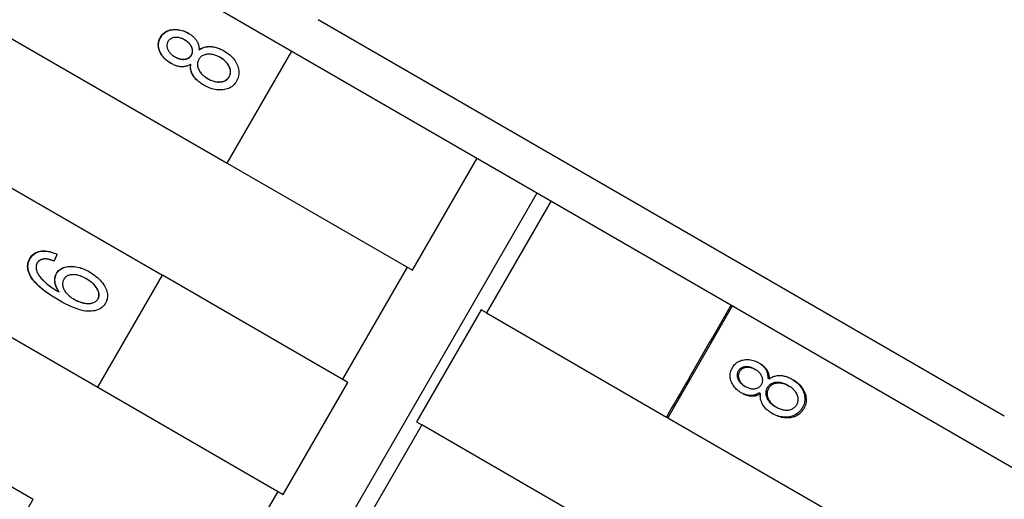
# Model space of a CAD drawing. Header units: millimetres. Extents: x 1015 to 3603, y 440 to 1502.
# Tile 9 of 19: x 1294 to 1317, y 981 to 992. Entities that reach past the tile are written whole.
import ezdxf

# ---------------------------------------------------------------- set-up
doc = ezdxf.new("R2010")
doc.units = ezdxf.units.MM
doc.layers.add('DETAIL', color=2, linetype='Continuous')

msp = doc.modelspace()

# ---------------------------------------------------------------- linework, layer by layer
at = {"layer": 'DETAIL'}
for p, q in [((1266.854, 1010.875), (1333.278, 972.525)), ((1265.657, 1008.102), (1298.525, 989.126)), ((1264.157, 1005.504), (1297.025, 986.528)), ((1262.657, 1002.906), (1295.525, 983.93)), ((1261.157, 1000.308), (1294.025, 981.332)), ((1316.558, 983.26), (1300.638, 992.451)), ((1297.548, 991.98), (1297.542, 991.983)), ((1297.88, 991.755), (1297.876, 991.757)), ((1298.525, 989.126), (1300.025, 991.724)), ((1298.526, 989.126), (1300.026, 991.724)), ((1297.309, 991.593), (1297.303, 991.597)), ((1298.37, 991.572), (1298.366, 991.574)), ((1297.684, 991.415), (1297.68, 991.418)), ((1298.077, 991.085), (1298.074, 991.086)), ((1302.83, 986.641), (1304.33, 989.239)), ((1298.526, 989.126), (1298.525, 989.126)), ((1298.526, 989.126), (1302.83, 986.641)), ((1293.718, 967.653), (1305.718, 988.437)), ((1306.041, 988.251), (1304.541, 985.653)), ((1301.208, 984.113), (1302.708, 986.711)), ((1295.525, 983.93), (1297.025, 986.528)), ((1295.526, 983.93), (1297.026, 986.528)), ((1297.025, 986.528), (1297.026, 986.528)), ((1301.33, 984.043), (1297.026, 986.528)), ((1295.262, 986.441), (1295.258, 986.443)), ((1294.631, 986.138), (1294.626, 986.14)), ((1294.975, 985.971), (1294.971, 985.973)), ((1310.248, 985.822), (1308.748, 983.224)), ((1304.419, 985.723), (1302.919, 983.125)), ((1304.541, 985.653), (1304.419, 985.723)), ((1304.541, 985.653), (1308.721, 983.239)), ((1310.758, 984.353), (1310.787, 984.336)), ((1299.83, 981.445), (1301.33, 984.043)), ((1310.52, 983.966), (1310.549, 983.949)), ((1311.069, 984.14), (1311.1, 984.122)), ((1311.53, 983.974), (1311.561, 983.956)), ((1295.526, 983.93), (1295.525, 983.93)), ((1295.526, 983.93), (1299.83, 981.445)), ((1310.874, 983.8), (1310.904, 983.783)), ((1311.238, 983.486), (1311.27, 983.468)), ((1303.041, 983.055), (1301.541, 980.457)), ((1302.919, 983.125), (1303.041, 983.055)), ((1307.221, 980.641), (1303.041, 983.055)), ((1308.748, 983.224), (1308.721, 983.239)), ((1308.748, 983.224), (1331.475, 970.102)), ((1298.208, 978.917), (1299.708, 981.515)), ((1292.525, 978.733), (1294.025, 981.332)), ((1294.025, 981.332), (1294.026, 981.331))]:
    msp.add_line(p, q, dxfattribs=at)
at = {"layer": 'DETAIL', "flags": 128}
for points in [[(1296.978, 992.043), (1296.994, 992.069), (1297.012, 992.092), (1297.03, 992.114), (1297.05, 992.134), (1297.071, 992.152), (1297.094, 992.168), (1297.118, 992.182), (1297.143, 992.194), (1297.17, 992.204), (1297.197, 992.213), (1297.227, 992.219), (1297.257, 992.224), (1297.288, 992.226), (1297.319, 992.227), (1297.35, 992.226), (1297.382, 992.223), (1297.413, 992.218), (1297.444, 992.212), (1297.475, 992.204), (1297.507, 992.194), (1297.538, 992.182), (1297.569, 992.168), (1297.601, 992.153), (1297.632, 992.135)], [(1296.985, 992.039), (1297.001, 992.065), (1297.018, 992.089), (1297.036, 992.11), (1297.056, 992.13), (1297.077, 992.148), (1297.1, 992.164), (1297.124, 992.178), (1297.149, 992.19), (1297.175, 992.201), (1297.203, 992.209), (1297.232, 992.215), (1297.262, 992.22), (1297.293, 992.222), (1297.324, 992.223), (1297.355, 992.222), (1297.386, 992.22), (1297.417, 992.215), (1297.448, 992.209), (1297.479, 992.201), (1297.51, 992.191), (1297.541, 992.18), (1297.572, 992.166), (1297.603, 992.151), (1297.635, 992.134)], [(1297.223, 991.439), (1297.192, 991.457), (1297.163, 991.477), (1297.136, 991.497), (1297.11, 991.518), (1297.086, 991.54), (1297.063, 991.563), (1297.042, 991.586), (1297.023, 991.611), (1297.005, 991.636), (1296.989, 991.662), (1296.974, 991.689), (1296.961, 991.717), (1296.95, 991.745), (1296.941, 991.773), (1296.934, 991.801), (1296.93, 991.828), (1296.928, 991.856), (1296.929, 991.883), (1296.931, 991.91), (1296.936, 991.937), (1296.943, 991.964), (1296.952, 991.99), (1296.964, 992.017), (1296.978, 992.043)], [(1297.225, 991.437), (1297.195, 991.456), (1297.167, 991.475), (1297.139, 991.495), (1297.114, 991.516), (1297.09, 991.538), (1297.068, 991.561), (1297.047, 991.584), (1297.028, 991.609), (1297.01, 991.634), (1296.994, 991.66), (1296.979, 991.687), (1296.967, 991.714), (1296.956, 991.742), (1296.947, 991.77), (1296.941, 991.798), (1296.936, 991.825), (1296.935, 991.853), (1296.935, 991.88), (1296.938, 991.907), (1296.942, 991.934), (1296.95, 991.96), (1296.959, 991.987), (1296.971, 992.013), (1296.985, 992.039)], [(1297.153, 991.945), (1297.146, 991.931), (1297.14, 991.916), (1297.135, 991.902), (1297.131, 991.887), (1297.129, 991.871), (1297.128, 991.856), (1297.128, 991.84), (1297.13, 991.824), (1297.133, 991.808), (1297.137, 991.792), (1297.143, 991.776), (1297.15, 991.759), (1297.158, 991.743), (1297.167, 991.727), (1297.176, 991.711), (1297.187, 991.697), (1297.199, 991.682), (1297.211, 991.668), (1297.224, 991.655), (1297.238, 991.642), (1297.253, 991.63), (1297.269, 991.618), (1297.286, 991.607), (1297.303, 991.597)], [(1297.542, 991.983), (1297.523, 991.994), (1297.504, 992.003), (1297.485, 992.012), (1297.466, 992.019), (1297.446, 992.026), (1297.427, 992.031), (1297.408, 992.035), (1297.389, 992.038), (1297.371, 992.04), (1297.352, 992.041), (1297.333, 992.041), (1297.314, 992.04), (1297.296, 992.038), (1297.279, 992.035), (1297.262, 992.03), (1297.247, 992.025), (1297.232, 992.019), (1297.218, 992.011), (1297.205, 992.003), (1297.193, 991.993), (1297.182, 991.983), (1297.172, 991.971), (1297.162, 991.959), (1297.153, 991.945)], [(1297.696, 991.634), (1297.704, 991.649), (1297.71, 991.663), (1297.715, 991.678), (1297.719, 991.693), (1297.721, 991.709), (1297.722, 991.724), (1297.722, 991.74), (1297.72, 991.755), (1297.717, 991.771), (1297.713, 991.787), (1297.707, 991.803), (1297.7, 991.82), (1297.692, 991.836), (1297.683, 991.852), (1297.673, 991.867), (1297.662, 991.882), (1297.651, 991.896), (1297.638, 991.91), (1297.624, 991.923), (1297.61, 991.936), (1297.594, 991.949), (1297.578, 991.961), (1297.561, 991.972), (1297.542, 991.983)], [(1297.7, 991.631), (1297.708, 991.646), (1297.715, 991.661), (1297.72, 991.676), (1297.723, 991.691), (1297.726, 991.706), (1297.727, 991.721), (1297.726, 991.737), (1297.725, 991.753), (1297.722, 991.768), (1297.718, 991.784), (1297.712, 991.801), (1297.705, 991.817), (1297.697, 991.833), (1297.688, 991.849), (1297.678, 991.864), (1297.667, 991.879), (1297.656, 991.893), (1297.643, 991.907), (1297.629, 991.92), (1297.615, 991.933), (1297.599, 991.946), (1297.583, 991.958), (1297.566, 991.969), (1297.548, 991.98)], [(1297.632, 992.135), (1297.652, 992.124), (1297.671, 992.112), (1297.689, 992.099), (1297.706, 992.086), (1297.722, 992.073), (1297.738, 992.06), (1297.753, 992.046), (1297.767, 992.031), (1297.78, 992.017), (1297.793, 992.002), (1297.804, 991.986), (1297.815, 991.971), (1297.826, 991.955), (1297.835, 991.938), (1297.843, 991.921), (1297.85, 991.904), (1297.857, 991.887), (1297.862, 991.869), (1297.867, 991.852), (1297.871, 991.833), (1297.873, 991.815), (1297.875, 991.796), (1297.876, 991.777), (1297.876, 991.757)], [(1297.876, 991.757), (1297.895, 991.77), (1297.915, 991.782), (1297.936, 991.792), (1297.957, 991.801), (1297.978, 991.809), (1298, 991.816), (1298.022, 991.821), (1298.045, 991.826), (1298.068, 991.829), (1298.092, 991.83), (1298.117, 991.831), (1298.141, 991.83), (1298.166, 991.828), (1298.192, 991.825), (1298.217, 991.821), (1298.242, 991.815), (1298.268, 991.808), (1298.294, 991.801), (1298.32, 991.792), (1298.346, 991.781), (1298.372, 991.77), (1298.399, 991.758), (1298.425, 991.744), (1298.452, 991.729)], [(1297.88, 991.755), (1297.9, 991.767), (1297.919, 991.779), (1297.94, 991.789), (1297.961, 991.799), (1297.982, 991.807), (1298.003, 991.813), (1298.026, 991.819), (1298.048, 991.823), (1298.071, 991.826), (1298.095, 991.828), (1298.119, 991.829), (1298.144, 991.828), (1298.169, 991.826), (1298.194, 991.823), (1298.219, 991.819), (1298.244, 991.813), (1298.27, 991.807), (1298.295, 991.799), (1298.321, 991.79), (1298.347, 991.78), (1298.373, 991.769), (1298.399, 991.757), (1298.426, 991.744), (1298.452, 991.729)], [(1298.452, 991.729), (1298.488, 991.707), (1298.522, 991.684), (1298.555, 991.661), (1298.585, 991.636), (1298.614, 991.61), (1298.64, 991.584), (1298.665, 991.556), (1298.688, 991.527), (1298.709, 991.498), (1298.728, 991.467), (1298.746, 991.436), (1298.761, 991.403), (1298.775, 991.371), (1298.785, 991.338), (1298.793, 991.306), (1298.798, 991.274), (1298.801, 991.242), (1298.801, 991.211), (1298.799, 991.18), (1298.793, 991.149), (1298.785, 991.118), (1298.775, 991.088), (1298.762, 991.058), (1298.746, 991.028)], [(1297.303, 991.597), (1297.324, 991.585), (1297.344, 991.575), (1297.364, 991.566), (1297.384, 991.558), (1297.403, 991.552), (1297.423, 991.546), (1297.442, 991.541), (1297.461, 991.538), (1297.48, 991.536), (1297.499, 991.535), (1297.517, 991.535), (1297.535, 991.536), (1297.553, 991.538), (1297.57, 991.541), (1297.586, 991.546), (1297.602, 991.551), (1297.616, 991.558), (1297.63, 991.565), (1297.643, 991.574), (1297.655, 991.584), (1297.667, 991.595), (1297.677, 991.607), (1297.687, 991.62), (1297.696, 991.634)], [(1297.309, 991.593), (1297.329, 991.582), (1297.349, 991.572), (1297.369, 991.563), (1297.389, 991.555), (1297.408, 991.549), (1297.428, 991.543), (1297.447, 991.539), (1297.466, 991.535), (1297.485, 991.533), (1297.503, 991.532), (1297.522, 991.532), (1297.54, 991.533), (1297.558, 991.535), (1297.575, 991.538), (1297.591, 991.543), (1297.606, 991.548), (1297.621, 991.555), (1297.635, 991.563), (1297.648, 991.571), (1297.66, 991.581), (1297.671, 991.592), (1297.682, 991.604), (1297.691, 991.617), (1297.7, 991.631)], [(1297.868, 991.53), (1297.858, 991.512), (1297.851, 991.494), (1297.845, 991.475), (1297.84, 991.457), (1297.838, 991.438), (1297.837, 991.419), (1297.837, 991.399), (1297.84, 991.38), (1297.844, 991.36), (1297.849, 991.34), (1297.857, 991.319), (1297.866, 991.298), (1297.876, 991.278), (1297.888, 991.257), (1297.901, 991.238), (1297.915, 991.219), (1297.931, 991.2), (1297.948, 991.182), (1297.966, 991.165), (1297.985, 991.148), (1298.005, 991.132), (1298.027, 991.116), (1298.05, 991.101), (1298.074, 991.086)], [(1298.366, 991.574), (1298.341, 991.588), (1298.315, 991.601), (1298.29, 991.612), (1298.265, 991.622), (1298.24, 991.631), (1298.215, 991.638), (1298.191, 991.643), (1298.166, 991.647), (1298.142, 991.65), (1298.118, 991.652), (1298.094, 991.651), (1298.071, 991.65), (1298.048, 991.647), (1298.026, 991.643), (1298.005, 991.637), (1297.985, 991.631), (1297.967, 991.622), (1297.949, 991.613), (1297.933, 991.602), (1297.918, 991.59), (1297.903, 991.577), (1297.89, 991.563), (1297.878, 991.547), (1297.868, 991.53)], [(1298.572, 991.128), (1298.581, 991.146), (1298.589, 991.165), (1298.595, 991.184), (1298.6, 991.202), (1298.603, 991.222), (1298.604, 991.241), (1298.603, 991.26), (1298.601, 991.28), (1298.597, 991.3), (1298.592, 991.321), (1298.584, 991.341), (1298.575, 991.362), (1298.565, 991.383), (1298.553, 991.403), (1298.54, 991.422), (1298.526, 991.441), (1298.511, 991.46), (1298.494, 991.478), (1298.476, 991.495), (1298.456, 991.512), (1298.436, 991.528), (1298.414, 991.544), (1298.391, 991.559), (1298.366, 991.574)], [(1298.574, 991.127), (1298.584, 991.145), (1298.591, 991.164), (1298.598, 991.182), (1298.602, 991.201), (1298.605, 991.22), (1298.606, 991.24), (1298.606, 991.259), (1298.604, 991.279), (1298.6, 991.299), (1298.594, 991.319), (1298.587, 991.34), (1298.578, 991.361), (1298.568, 991.381), (1298.556, 991.401), (1298.543, 991.421), (1298.529, 991.44), (1298.513, 991.458), (1298.497, 991.476), (1298.479, 991.493), (1298.459, 991.51), (1298.439, 991.527), (1298.417, 991.542), (1298.394, 991.558), (1298.37, 991.572)], [(1297.68, 991.418), (1297.663, 991.408), (1297.646, 991.398), (1297.628, 991.39), (1297.61, 991.383), (1297.593, 991.377), (1297.574, 991.371), (1297.556, 991.367), (1297.538, 991.364), (1297.519, 991.361), (1297.5, 991.36), (1297.481, 991.36), (1297.462, 991.36), (1297.443, 991.362), (1297.424, 991.365), (1297.404, 991.368), (1297.384, 991.372), (1297.365, 991.377), (1297.345, 991.383), (1297.325, 991.39), (1297.305, 991.398), (1297.284, 991.407), (1297.264, 991.417), (1297.243, 991.427), (1297.223, 991.439)], [(1297.984, 990.934), (1297.957, 990.95), (1297.931, 990.967), (1297.906, 990.985), (1297.882, 991.002), (1297.859, 991.02), (1297.838, 991.039), (1297.818, 991.057), (1297.799, 991.077), (1297.782, 991.096), (1297.765, 991.116), (1297.75, 991.137), (1297.736, 991.157), (1297.724, 991.178), (1297.713, 991.2), (1297.703, 991.221), (1297.695, 991.242), (1297.688, 991.264), (1297.682, 991.285), (1297.678, 991.307), (1297.676, 991.329), (1297.675, 991.351), (1297.675, 991.373), (1297.677, 991.395), (1297.68, 991.418)], [(1297.984, 990.934), (1297.957, 990.95), (1297.931, 990.967), (1297.907, 990.984), (1297.883, 991.002), (1297.861, 991.02), (1297.84, 991.038), (1297.82, 991.057), (1297.801, 991.076), (1297.784, 991.095), (1297.768, 991.115), (1297.753, 991.136), (1297.739, 991.156), (1297.727, 991.177), (1297.716, 991.198), (1297.707, 991.219), (1297.699, 991.241), (1297.692, 991.262), (1297.687, 991.284), (1297.683, 991.305), (1297.68, 991.327), (1297.679, 991.349), (1297.679, 991.371), (1297.681, 991.393), (1297.684, 991.415)], [(1298.746, 991.028), (1298.728, 990.999), (1298.708, 990.972), (1298.687, 990.948), (1298.664, 990.925), (1298.64, 990.905), (1298.614, 990.887), (1298.587, 990.872), (1298.558, 990.858), (1298.528, 990.847), (1298.496, 990.837), (1298.462, 990.83), (1298.427, 990.826), (1298.391, 990.823), (1298.355, 990.822), (1298.318, 990.824), (1298.282, 990.828), (1298.245, 990.833), (1298.209, 990.841), (1298.172, 990.851), (1298.134, 990.864), (1298.097, 990.878), (1298.06, 990.895), (1298.022, 990.913), (1297.984, 990.934)], [(1298.074, 991.086), (1298.097, 991.074), (1298.12, 991.062), (1298.144, 991.052), (1298.168, 991.042), (1298.192, 991.034), (1298.217, 991.026), (1298.242, 991.02), (1298.267, 991.014), (1298.293, 991.01), (1298.317, 991.008), (1298.341, 991.007), (1298.365, 991.008), (1298.387, 991.011), (1298.409, 991.015), (1298.431, 991.021), (1298.451, 991.028), (1298.471, 991.037), (1298.489, 991.047), (1298.506, 991.058), (1298.522, 991.07), (1298.537, 991.083), (1298.55, 991.097), (1298.561, 991.112), (1298.572, 991.128)], [(1298.077, 991.085), (1298.1, 991.072), (1298.124, 991.06), (1298.147, 991.05), (1298.171, 991.04), (1298.195, 991.032), (1298.22, 991.025), (1298.245, 991.018), (1298.27, 991.013), (1298.295, 991.009), (1298.32, 991.006), (1298.344, 991.006), (1298.367, 991.007), (1298.39, 991.009), (1298.412, 991.013), (1298.433, 991.019), (1298.454, 991.027), (1298.473, 991.035), (1298.492, 991.045), (1298.509, 991.056), (1298.524, 991.068), (1298.539, 991.081), (1298.552, 991.095), (1298.564, 991.111), (1298.574, 991.127)], [(1293.97, 986.497), (1293.959, 986.516), (1293.949, 986.534), (1293.94, 986.553), (1293.932, 986.572), (1293.925, 986.59), (1293.919, 986.608), (1293.913, 986.626), (1293.909, 986.644), (1293.905, 986.662), (1293.902, 986.68), (1293.9, 986.698), (1293.898, 986.715), (1293.898, 986.733), (1293.898, 986.75), (1293.9, 986.767), (1293.902, 986.785), (1293.905, 986.802), (1293.908, 986.818), (1293.913, 986.835), (1293.919, 986.852), (1293.925, 986.868), (1293.932, 986.885), (1293.94, 986.901), (1293.949, 986.917)], [(1293.976, 986.493), (1293.965, 986.512), (1293.955, 986.531), (1293.947, 986.549), (1293.939, 986.568), (1293.931, 986.586), (1293.925, 986.605), (1293.92, 986.623), (1293.915, 986.641), (1293.911, 986.659), (1293.908, 986.677), (1293.906, 986.694), (1293.905, 986.712), (1293.904, 986.729), (1293.905, 986.747), (1293.906, 986.764), (1293.908, 986.781), (1293.911, 986.798), (1293.915, 986.815), (1293.92, 986.831), (1293.925, 986.848), (1293.931, 986.864), (1293.939, 986.881), (1293.947, 986.897), (1293.955, 986.913)], [(1293.949, 986.917), (1293.963, 986.94), (1293.979, 986.961), (1293.995, 986.981), (1294.013, 986.999), (1294.032, 987.015), (1294.052, 987.03), (1294.074, 987.043), (1294.096, 987.055), (1294.12, 987.065), (1294.145, 987.073), (1294.171, 987.08), (1294.199, 987.085), (1294.227, 987.089), (1294.256, 987.09), (1294.285, 987.09), (1294.315, 987.089), (1294.346, 987.085), (1294.377, 987.08), (1294.409, 987.073), (1294.442, 987.064), (1294.475, 987.054), (1294.509, 987.042), (1294.543, 987.028), (1294.578, 987.013)], [(1293.955, 986.913), (1293.97, 986.936), (1293.985, 986.957), (1294.002, 986.977), (1294.019, 986.995), (1294.038, 987.011), (1294.058, 987.026), (1294.079, 987.039), (1294.102, 987.051), (1294.125, 987.061), (1294.15, 987.069), (1294.176, 987.076), (1294.203, 987.081), (1294.231, 987.085), (1294.259, 987.087), (1294.288, 987.087), (1294.318, 987.085), (1294.349, 987.082), (1294.379, 987.077), (1294.411, 987.071), (1294.443, 987.062), (1294.476, 987.052), (1294.51, 987.041), (1294.544, 987.027), (1294.578, 987.012)], [(1294.578, 987.013), (1294.576, 987.006), (1294.573, 987), (1294.57, 986.993), (1294.567, 986.987), (1294.564, 986.98), (1294.561, 986.973), (1294.559, 986.967), (1294.556, 986.96), (1294.553, 986.954), (1294.55, 986.947), (1294.547, 986.941), (1294.544, 986.934), (1294.541, 986.927), (1294.539, 986.921), (1294.536, 986.914), (1294.533, 986.908), (1294.53, 986.901), (1294.527, 986.895), (1294.524, 986.888), (1294.522, 986.881), (1294.519, 986.875), (1294.516, 986.868), (1294.513, 986.862), (1294.51, 986.855)], [(1294.117, 986.807), (1294.114, 986.801), (1294.111, 986.795), (1294.108, 986.789), (1294.105, 986.783), (1294.103, 986.777), (1294.101, 986.771), (1294.099, 986.764), (1294.097, 986.758), (1294.096, 986.752), (1294.094, 986.745), (1294.093, 986.738), (1294.093, 986.732), (1294.092, 986.725), (1294.092, 986.718), (1294.092, 986.712), (1294.092, 986.705), (1294.092, 986.698), (1294.093, 986.691), (1294.093, 986.684), (1294.094, 986.677), (1294.096, 986.67), (1294.097, 986.663), (1294.099, 986.655), (1294.101, 986.648)], [(1294.294, 986.904), (1294.284, 986.903), (1294.274, 986.902), (1294.264, 986.901), (1294.254, 986.899), (1294.245, 986.897), (1294.236, 986.895), (1294.227, 986.892), (1294.219, 986.89), (1294.21, 986.887), (1294.202, 986.883), (1294.195, 986.88), (1294.187, 986.876), (1294.18, 986.872), (1294.173, 986.867), (1294.166, 986.862), (1294.16, 986.857), (1294.153, 986.852), (1294.148, 986.847), (1294.142, 986.841), (1294.136, 986.835), (1294.131, 986.828), (1294.126, 986.822), (1294.122, 986.815), (1294.117, 986.807)], [(1294.51, 986.855), (1294.499, 986.859), (1294.488, 986.863), (1294.477, 986.867), (1294.466, 986.871), (1294.456, 986.875), (1294.445, 986.878), (1294.435, 986.881), (1294.425, 986.884), (1294.416, 986.887), (1294.406, 986.889), (1294.397, 986.891), (1294.388, 986.894), (1294.379, 986.896), (1294.37, 986.897), (1294.362, 986.899), (1294.354, 986.9), (1294.345, 986.901), (1294.338, 986.902), (1294.33, 986.903), (1294.322, 986.904), (1294.315, 986.904), (1294.308, 986.904), (1294.301, 986.904), (1294.294, 986.904)], [(1294.566, 986.568), (1294.581, 986.592), (1294.598, 986.614), (1294.617, 986.634), (1294.638, 986.652), (1294.66, 986.669), (1294.684, 986.683), (1294.711, 986.696), (1294.739, 986.707), (1294.768, 986.716), (1294.8, 986.723), (1294.833, 986.728), (1294.869, 986.732), (1294.905, 986.733), (1294.942, 986.732), (1294.979, 986.729), (1295.017, 986.724), (1295.055, 986.717), (1295.093, 986.707), (1295.132, 986.695), (1295.172, 986.681), (1295.211, 986.665), (1295.252, 986.647), (1295.292, 986.626), (1295.333, 986.603)], [(1294.571, 986.565), (1294.586, 986.589), (1294.603, 986.611), (1294.622, 986.631), (1294.642, 986.649), (1294.665, 986.666), (1294.689, 986.68), (1294.715, 986.693), (1294.743, 986.704), (1294.772, 986.713), (1294.804, 986.72), (1294.837, 986.726), (1294.872, 986.729), (1294.908, 986.731), (1294.944, 986.73), (1294.981, 986.727), (1295.019, 986.722), (1295.057, 986.715), (1295.095, 986.705), (1295.134, 986.694), (1295.173, 986.68), (1295.212, 986.664), (1295.252, 986.646), (1295.293, 986.626), (1295.333, 986.603)], [(1294.623, 985.945), (1294.582, 985.969), (1294.542, 985.993), (1294.503, 986.017), (1294.465, 986.041), (1294.429, 986.065), (1294.394, 986.088), (1294.36, 986.112), (1294.328, 986.135), (1294.296, 986.158), (1294.266, 986.182), (1294.237, 986.205), (1294.209, 986.228), (1294.182, 986.251), (1294.157, 986.273), (1294.133, 986.296), (1294.11, 986.319), (1294.088, 986.341), (1294.067, 986.364), (1294.048, 986.386), (1294.03, 986.408), (1294.013, 986.431), (1293.997, 986.453), (1293.983, 986.475), (1293.97, 986.497)], [(1294.623, 985.945), (1294.582, 985.969), (1294.543, 985.993), (1294.504, 986.017), (1294.467, 986.04), (1294.431, 986.064), (1294.396, 986.087), (1294.363, 986.11), (1294.33, 986.134), (1294.299, 986.157), (1294.269, 986.18), (1294.241, 986.203), (1294.213, 986.226), (1294.187, 986.249), (1294.161, 986.271), (1294.137, 986.294), (1294.115, 986.316), (1294.093, 986.339), (1294.073, 986.361), (1294.054, 986.383), (1294.036, 986.405), (1294.019, 986.428), (1294.003, 986.449), (1293.989, 986.471), (1293.976, 986.493)], [(1294.101, 986.648), (1294.107, 986.629), (1294.114, 986.61), (1294.122, 986.591), (1294.132, 986.572), (1294.142, 986.553), (1294.154, 986.534), (1294.167, 986.514), (1294.181, 986.494), (1294.197, 986.474), (1294.213, 986.454), (1294.231, 986.434), (1294.25, 986.414), (1294.271, 986.393), (1294.293, 986.372), (1294.318, 986.351), (1294.344, 986.329), (1294.373, 986.307), (1294.403, 986.284), (1294.435, 986.261), (1294.47, 986.238), (1294.506, 986.214), (1294.544, 986.19), (1294.584, 986.165), (1294.626, 986.14)], [(1294.626, 986.14), (1294.613, 986.16), (1294.6, 986.181), (1294.588, 986.2), (1294.577, 986.22), (1294.568, 986.24), (1294.559, 986.259), (1294.551, 986.279), (1294.545, 986.298), (1294.539, 986.317), (1294.535, 986.336), (1294.531, 986.354), (1294.529, 986.373), (1294.527, 986.391), (1294.526, 986.409), (1294.527, 986.426), (1294.528, 986.444), (1294.529, 986.46), (1294.532, 986.477), (1294.536, 986.493), (1294.54, 986.509), (1294.545, 986.524), (1294.551, 986.539), (1294.558, 986.554), (1294.566, 986.568)], [(1294.631, 986.138), (1294.617, 986.158), (1294.604, 986.178), (1294.593, 986.198), (1294.582, 986.218), (1294.572, 986.237), (1294.564, 986.257), (1294.556, 986.276), (1294.549, 986.295), (1294.544, 986.314), (1294.539, 986.333), (1294.536, 986.351), (1294.533, 986.37), (1294.532, 986.388), (1294.531, 986.406), (1294.531, 986.424), (1294.532, 986.441), (1294.534, 986.458), (1294.537, 986.474), (1294.541, 986.49), (1294.545, 986.506), (1294.55, 986.521), (1294.556, 986.536), (1294.563, 986.551), (1294.571, 986.565)], [(1295.258, 986.443), (1295.229, 986.459), (1295.199, 986.474), (1295.171, 986.488), (1295.143, 986.499), (1295.115, 986.51), (1295.088, 986.519), (1295.062, 986.526), (1295.036, 986.532), (1295.01, 986.536), (1294.985, 986.539), (1294.961, 986.54), (1294.937, 986.539), (1294.914, 986.537), (1294.892, 986.534), (1294.871, 986.53), (1294.851, 986.524), (1294.833, 986.517), (1294.816, 986.509), (1294.799, 986.499), (1294.784, 986.488), (1294.771, 986.476), (1294.758, 986.462), (1294.746, 986.447), (1294.736, 986.431)], [(1295.333, 986.603), (1295.373, 986.579), (1295.411, 986.554), (1295.448, 986.528), (1295.483, 986.501), (1295.516, 986.472), (1295.548, 986.442), (1295.578, 986.411), (1295.607, 986.379), (1295.633, 986.347), (1295.657, 986.314), (1295.678, 986.282), (1295.697, 986.25), (1295.712, 986.217), (1295.725, 986.185), (1295.736, 986.153), (1295.743, 986.12), (1295.748, 986.088), (1295.75, 986.057), (1295.75, 986.026), (1295.746, 985.996), (1295.74, 985.967), (1295.731, 985.938), (1295.719, 985.91), (1295.705, 985.882)], [(1294.736, 986.431), (1294.727, 986.414), (1294.72, 986.396), (1294.714, 986.378), (1294.711, 986.36), (1294.708, 986.341), (1294.708, 986.322), (1294.709, 986.303), (1294.712, 986.283), (1294.717, 986.262), (1294.723, 986.242), (1294.731, 986.221), (1294.741, 986.199), (1294.752, 986.178), (1294.764, 986.157), (1294.779, 986.137), (1294.794, 986.117), (1294.811, 986.097), (1294.83, 986.078), (1294.85, 986.059), (1294.871, 986.041), (1294.894, 986.023), (1294.918, 986.006), (1294.944, 985.989), (1294.971, 985.973)], [(1295.529, 985.98), (1295.538, 985.996), (1295.544, 986.012), (1295.549, 986.03), (1295.552, 986.047), (1295.553, 986.065), (1295.553, 986.084), (1295.551, 986.103), (1295.547, 986.122), (1295.541, 986.142), (1295.534, 986.163), (1295.525, 986.184), (1295.514, 986.205), (1295.502, 986.227), (1295.488, 986.248), (1295.472, 986.269), (1295.455, 986.289), (1295.436, 986.31), (1295.415, 986.33), (1295.393, 986.349), (1295.369, 986.369), (1295.344, 986.388), (1295.317, 986.406), (1295.288, 986.425), (1295.258, 986.443)], [(1295.532, 985.978), (1295.54, 985.995), (1295.547, 986.011), (1295.551, 986.028), (1295.554, 986.046), (1295.556, 986.064), (1295.555, 986.082), (1295.553, 986.101), (1295.55, 986.121), (1295.544, 986.141), (1295.537, 986.161), (1295.528, 986.182), (1295.517, 986.203), (1295.504, 986.225), (1295.49, 986.246), (1295.475, 986.267), (1295.458, 986.288), (1295.439, 986.308), (1295.418, 986.328), (1295.396, 986.347), (1295.372, 986.367), (1295.347, 986.386), (1295.32, 986.404), (1295.292, 986.423), (1295.262, 986.441)], [(1295.705, 985.882), (1295.686, 985.852), (1295.665, 985.825), (1295.642, 985.8), (1295.616, 985.778), (1295.588, 985.758), (1295.559, 985.741), (1295.527, 985.726), (1295.493, 985.714), (1295.456, 985.705), (1295.418, 985.698), (1295.377, 985.693), (1295.334, 985.691), (1295.289, 985.692), (1295.242, 985.697), (1295.191, 985.705), (1295.138, 985.717), (1295.083, 985.733), (1295.025, 985.752), (1294.964, 985.775), (1294.901, 985.802), (1294.835, 985.832), (1294.767, 985.866), (1294.696, 985.904), (1294.623, 985.945)], [(1294.971, 985.973), (1294.999, 985.958), (1295.026, 985.944), (1295.055, 985.931), (1295.083, 985.919), (1295.112, 985.909), (1295.141, 985.899), (1295.17, 985.891), (1295.2, 985.884), (1295.229, 985.879), (1295.257, 985.875), (1295.284, 985.873), (1295.31, 985.872), (1295.336, 985.873), (1295.36, 985.876), (1295.383, 985.881), (1295.405, 985.887), (1295.426, 985.895), (1295.446, 985.903), (1295.463, 985.913), (1295.48, 985.924), (1295.494, 985.936), (1295.508, 985.95), (1295.519, 985.964), (1295.529, 985.98)], [(1294.975, 985.971), (1295.002, 985.956), (1295.03, 985.942), (1295.058, 985.929), (1295.086, 985.917), (1295.115, 985.907), (1295.144, 985.897), (1295.173, 985.889), (1295.203, 985.882), (1295.232, 985.877), (1295.26, 985.873), (1295.287, 985.871), (1295.313, 985.87), (1295.338, 985.872), (1295.363, 985.875), (1295.386, 985.879), (1295.408, 985.885), (1295.429, 985.893), (1295.448, 985.902), (1295.466, 985.912), (1295.482, 985.923), (1295.497, 985.935), (1295.51, 985.948), (1295.522, 985.963), (1295.532, 985.978)], [(1310.221, 985.837), (1310.159, 985.729), (1310.096, 985.621), (1310.034, 985.513), (1309.971, 985.404), (1309.909, 985.296), (1309.846, 985.188), (1309.784, 985.08), (1309.721, 984.971), (1309.659, 984.863), (1309.596, 984.755), (1309.534, 984.647), (1309.471, 984.538), (1309.409, 984.43), (1309.346, 984.322), (1309.284, 984.214), (1309.221, 984.105), (1309.159, 983.997), (1309.096, 983.889), (1309.034, 983.781), (1308.971, 983.672), (1308.909, 983.564), (1308.846, 983.456), (1308.784, 983.348), (1308.721, 983.239)], [(1310.248, 984.382), (1310.264, 984.407), (1310.281, 984.431), (1310.3, 984.453), (1310.319, 984.473), (1310.34, 984.491), (1310.362, 984.508), (1310.386, 984.522), (1310.41, 984.535), (1310.436, 984.545), (1310.463, 984.554), (1310.491, 984.561), (1310.52, 984.566), (1310.55, 984.569), (1310.58, 984.571), (1310.61, 984.571), (1310.639, 984.569), (1310.669, 984.565), (1310.699, 984.559), (1310.729, 984.552), (1310.759, 984.543), (1310.788, 984.532), (1310.818, 984.519), (1310.847, 984.505), (1310.877, 984.488)], [(1310.758, 984.353), (1310.74, 984.363), (1310.722, 984.372), (1310.703, 984.38), (1310.685, 984.387), (1310.667, 984.392), (1310.649, 984.397), (1310.631, 984.401), (1310.613, 984.403), (1310.595, 984.405), (1310.577, 984.405), (1310.559, 984.405), (1310.541, 984.403), (1310.524, 984.401), (1310.507, 984.397), (1310.491, 984.392), (1310.476, 984.387), (1310.462, 984.38), (1310.449, 984.373), (1310.436, 984.364), (1310.424, 984.354), (1310.413, 984.344), (1310.403, 984.332), (1310.394, 984.32), (1310.385, 984.306)], [(1310.862, 984.497), (1310.879, 984.486), (1310.895, 984.475), (1310.911, 984.463), (1310.926, 984.451), (1310.941, 984.439), (1310.954, 984.426), (1310.967, 984.413), (1310.98, 984.4), (1310.991, 984.386), (1311.002, 984.372), (1311.012, 984.357), (1311.022, 984.342), (1311.03, 984.327), (1311.038, 984.312), (1311.045, 984.296), (1311.051, 984.28), (1311.056, 984.263), (1311.061, 984.247), (1311.064, 984.23), (1311.067, 984.212), (1311.069, 984.195), (1311.07, 984.177), (1311.07, 984.158), (1311.069, 984.14)], [(1310.877, 984.488), (1310.896, 984.477), (1310.913, 984.466), (1310.93, 984.454), (1310.946, 984.442), (1310.962, 984.429), (1310.976, 984.416), (1310.99, 984.403), (1311.003, 984.389), (1311.016, 984.375), (1311.027, 984.361), (1311.038, 984.346), (1311.048, 984.331), (1311.057, 984.315), (1311.066, 984.299), (1311.073, 984.283), (1311.08, 984.267), (1311.085, 984.25), (1311.09, 984.232), (1311.094, 984.215), (1311.097, 984.197), (1311.099, 984.179), (1311.1, 984.16), (1311.1, 984.141), (1311.1, 984.122)], [(1310.468, 983.792), (1310.439, 983.809), (1310.412, 983.828), (1310.386, 983.847), (1310.362, 983.867), (1310.339, 983.888), (1310.318, 983.91), (1310.299, 983.933), (1310.281, 983.956), (1310.264, 983.981), (1310.249, 984.006), (1310.236, 984.032), (1310.224, 984.059), (1310.214, 984.087), (1310.206, 984.114), (1310.201, 984.141), (1310.197, 984.169), (1310.196, 984.196), (1310.197, 984.222), (1310.2, 984.249), (1310.205, 984.276), (1310.213, 984.303), (1310.222, 984.329), (1310.234, 984.355), (1310.248, 984.382)], [(1310.385, 984.306), (1310.378, 984.292), (1310.371, 984.277), (1310.366, 984.262), (1310.362, 984.247), (1310.36, 984.232), (1310.358, 984.217), (1310.358, 984.202), (1310.36, 984.186), (1310.362, 984.171), (1310.366, 984.155), (1310.371, 984.139), (1310.377, 984.122), (1310.384, 984.106), (1310.392, 984.091), (1310.401, 984.076), (1310.411, 984.062), (1310.422, 984.048), (1310.433, 984.035), (1310.445, 984.022), (1310.459, 984.01), (1310.473, 983.998), (1310.487, 983.987), (1310.503, 983.976), (1310.52, 983.966)], [(1310.414, 984.289), (1310.406, 984.275), (1310.4, 984.26), (1310.395, 984.246), (1310.391, 984.231), (1310.389, 984.216), (1310.387, 984.201), (1310.387, 984.185), (1310.388, 984.17), (1310.391, 984.154), (1310.395, 984.138), (1310.4, 984.122), (1310.406, 984.106), (1310.413, 984.09), (1310.421, 984.074), (1310.43, 984.059), (1310.44, 984.045), (1310.451, 984.031), (1310.462, 984.018), (1310.475, 984.005), (1310.488, 983.993), (1310.502, 983.981), (1310.517, 983.97), (1310.533, 983.959), (1310.549, 983.949)], [(1310.787, 984.336), (1310.769, 984.346), (1310.751, 984.355), (1310.733, 984.363), (1310.715, 984.37), (1310.697, 984.375), (1310.679, 984.38), (1310.661, 984.384), (1310.642, 984.386), (1310.624, 984.388), (1310.606, 984.389), (1310.589, 984.388), (1310.571, 984.386), (1310.553, 984.384), (1310.536, 984.38), (1310.52, 984.376), (1310.505, 984.37), (1310.491, 984.363), (1310.478, 984.356), (1310.465, 984.347), (1310.453, 984.338), (1310.442, 984.327), (1310.432, 984.315), (1310.423, 984.303), (1310.414, 984.289)], [(1310.925, 983.996), (1310.933, 984.011), (1310.939, 984.025), (1310.944, 984.04), (1310.948, 984.055), (1310.951, 984.07), (1310.952, 984.085), (1310.952, 984.101), (1310.951, 984.116), (1310.949, 984.132), (1310.945, 984.148), (1310.94, 984.163), (1310.934, 984.179), (1310.927, 984.195), (1310.919, 984.21), (1310.909, 984.225), (1310.899, 984.239), (1310.889, 984.253), (1310.877, 984.266), (1310.864, 984.279), (1310.851, 984.292), (1310.836, 984.303), (1310.821, 984.315), (1310.805, 984.326), (1310.787, 984.336)], [(1311.1, 984.122), (1311.119, 984.135), (1311.138, 984.147), (1311.158, 984.158), (1311.178, 984.168), (1311.199, 984.176), (1311.22, 984.183), (1311.241, 984.189), (1311.263, 984.194), (1311.285, 984.198), (1311.308, 984.2), (1311.331, 984.201), (1311.355, 984.201), (1311.378, 984.2), (1311.402, 984.198), (1311.426, 984.194), (1311.451, 984.189), (1311.475, 984.184), (1311.499, 984.177), (1311.524, 984.169), (1311.548, 984.159), (1311.573, 984.149), (1311.597, 984.137), (1311.622, 984.125), (1311.647, 984.111)], [(1310.549, 983.949), (1310.568, 983.939), (1310.587, 983.929), (1310.606, 983.921), (1310.625, 983.913), (1310.643, 983.907), (1310.662, 983.902), (1310.68, 983.898), (1310.698, 983.895), (1310.716, 983.894), (1310.734, 983.893), (1310.752, 983.894), (1310.769, 983.895), (1310.786, 983.898), (1310.803, 983.901), (1310.818, 983.906), (1310.833, 983.912), (1310.847, 983.919), (1310.86, 983.927), (1310.873, 983.936), (1310.885, 983.946), (1310.896, 983.957), (1310.906, 983.969), (1310.916, 983.982), (1310.925, 983.996)], [(1311.53, 983.974), (1311.506, 983.987), (1311.482, 983.999), (1311.459, 984.01), (1311.435, 984.018), (1311.412, 984.026), (1311.388, 984.032), (1311.365, 984.037), (1311.342, 984.04), (1311.319, 984.042), (1311.297, 984.043), (1311.274, 984.042), (1311.252, 984.04), (1311.23, 984.036), (1311.209, 984.032), (1311.189, 984.026), (1311.17, 984.018), (1311.152, 984.01), (1311.135, 984), (1311.119, 983.989), (1311.104, 983.977), (1311.091, 983.964), (1311.078, 983.949), (1311.066, 983.933), (1311.055, 983.916)], [(1311.561, 983.956), (1311.537, 983.969), (1311.514, 983.981), (1311.49, 983.991), (1311.466, 984), (1311.443, 984.008), (1311.42, 984.014), (1311.396, 984.019), (1311.373, 984.022), (1311.35, 984.024), (1311.328, 984.025), (1311.305, 984.024), (1311.282, 984.022), (1311.26, 984.019), (1311.24, 984.014), (1311.22, 984.008), (1311.201, 984.001), (1311.183, 983.992), (1311.166, 983.982), (1311.15, 983.972), (1311.135, 983.959), (1311.121, 983.946), (1311.108, 983.931), (1311.097, 983.915), (1311.086, 983.898)], [(1311.742, 983.524), (1311.752, 983.542), (1311.76, 983.561), (1311.766, 983.579), (1311.771, 983.598), (1311.775, 983.617), (1311.776, 983.636), (1311.776, 983.655), (1311.775, 983.674), (1311.772, 983.694), (1311.767, 983.714), (1311.761, 983.734), (1311.753, 983.754), (1311.744, 983.774), (1311.733, 983.793), (1311.722, 983.812), (1311.709, 983.83), (1311.695, 983.848), (1311.679, 983.865), (1311.663, 983.882), (1311.645, 983.898), (1311.626, 983.913), (1311.606, 983.928), (1311.584, 983.942), (1311.561, 983.956)], [(1311.631, 984.12), (1311.663, 984.099), (1311.694, 984.078), (1311.722, 984.056), (1311.749, 984.032), (1311.774, 984.008), (1311.797, 983.983), (1311.819, 983.957), (1311.839, 983.93), (1311.857, 983.902), (1311.873, 983.873), (1311.888, 983.843), (1311.901, 983.812), (1311.911, 983.781), (1311.92, 983.75), (1311.926, 983.719), (1311.929, 983.688), (1311.93, 983.658), (1311.929, 983.628), (1311.925, 983.598), (1311.919, 983.568), (1311.911, 983.538), (1311.9, 983.509), (1311.887, 983.479), (1311.871, 983.45)], [(1311.647, 984.111), (1311.681, 984.09), (1311.713, 984.069), (1311.742, 984.047), (1311.771, 984.023), (1311.797, 983.999), (1311.821, 983.974), (1311.844, 983.947), (1311.865, 983.92), (1311.884, 983.891), (1311.901, 983.862), (1311.917, 983.832), (1311.93, 983.8), (1311.942, 983.769), (1311.951, 983.737), (1311.957, 983.706), (1311.961, 983.674), (1311.963, 983.643), (1311.962, 983.612), (1311.958, 983.582), (1311.952, 983.551), (1311.944, 983.521), (1311.933, 983.491), (1311.92, 983.461), (1311.904, 983.431)], [(1310.874, 983.8), (1310.858, 983.79), (1310.841, 983.781), (1310.825, 983.773), (1310.809, 983.765), (1310.792, 983.758), (1310.775, 983.753), (1310.758, 983.748), (1310.741, 983.744), (1310.724, 983.741), (1310.707, 983.739), (1310.689, 983.738), (1310.672, 983.738), (1310.654, 983.738), (1310.636, 983.74), (1310.618, 983.742), (1310.6, 983.745), (1310.582, 983.749), (1310.564, 983.754), (1310.546, 983.76), (1310.527, 983.766), (1310.509, 983.774), (1310.49, 983.782), (1310.472, 983.791), (1310.453, 983.801)], [(1310.904, 983.783), (1310.887, 983.772), (1310.871, 983.763), (1310.854, 983.754), (1310.837, 983.747), (1310.82, 983.74), (1310.802, 983.734), (1310.785, 983.73), (1310.767, 983.726), (1310.749, 983.723), (1310.731, 983.721), (1310.713, 983.72), (1310.695, 983.721), (1310.676, 983.722), (1310.658, 983.724), (1310.639, 983.726), (1310.621, 983.73), (1310.602, 983.735), (1310.583, 983.74), (1310.564, 983.747), (1310.545, 983.754), (1310.526, 983.762), (1310.507, 983.771), (1310.488, 983.781), (1310.468, 983.792)], [(1311.18, 983.316), (1311.154, 983.331), (1311.13, 983.347), (1311.107, 983.363), (1311.085, 983.38), (1311.064, 983.397), (1311.044, 983.414), (1311.025, 983.432), (1311.008, 983.45), (1310.992, 983.469), (1310.977, 983.488), (1310.963, 983.508), (1310.95, 983.528), (1310.939, 983.549), (1310.929, 983.569), (1310.921, 983.59), (1310.913, 983.611), (1310.907, 983.632), (1310.903, 983.653), (1310.9, 983.674), (1310.898, 983.695), (1310.897, 983.717), (1310.898, 983.739), (1310.9, 983.761), (1310.904, 983.783)], [(1311.055, 983.916), (1311.046, 983.898), (1311.038, 983.88), (1311.032, 983.862), (1311.027, 983.843), (1311.024, 983.825), (1311.023, 983.806), (1311.023, 983.787), (1311.024, 983.768), (1311.028, 983.748), (1311.032, 983.728), (1311.039, 983.708), (1311.047, 983.688), (1311.056, 983.668), (1311.067, 983.649), (1311.079, 983.63), (1311.091, 983.612), (1311.106, 983.594), (1311.121, 983.577), (1311.138, 983.56), (1311.155, 983.544), (1311.174, 983.529), (1311.194, 983.514), (1311.216, 983.5), (1311.238, 983.486)], [(1311.086, 983.898), (1311.076, 983.88), (1311.069, 983.862), (1311.062, 983.844), (1311.058, 983.826), (1311.055, 983.807), (1311.053, 983.788), (1311.053, 983.769), (1311.055, 983.75), (1311.058, 983.73), (1311.063, 983.711), (1311.07, 983.691), (1311.078, 983.67), (1311.087, 983.65), (1311.098, 983.631), (1311.11, 983.612), (1311.123, 983.594), (1311.137, 983.576), (1311.152, 983.559), (1311.169, 983.542), (1311.187, 983.526), (1311.206, 983.511), (1311.226, 983.496), (1311.247, 983.482), (1311.27, 983.468)], [(1311.27, 983.468), (1311.291, 983.456), (1311.313, 983.446), (1311.335, 983.436), (1311.357, 983.427), (1311.38, 983.42), (1311.403, 983.413), (1311.427, 983.408), (1311.451, 983.403), (1311.475, 983.4), (1311.498, 983.398), (1311.52, 983.398), (1311.543, 983.4), (1311.564, 983.403), (1311.585, 983.408), (1311.605, 983.414), (1311.625, 983.422), (1311.644, 983.431), (1311.662, 983.441), (1311.678, 983.453), (1311.694, 983.465), (1311.708, 983.478), (1311.72, 983.493), (1311.732, 983.508), (1311.742, 983.524)], [(1311.871, 983.45), (1311.853, 983.422), (1311.834, 983.395), (1311.814, 983.371), (1311.792, 983.349), (1311.769, 983.328), (1311.745, 983.31), (1311.719, 983.294), (1311.692, 983.279), (1311.664, 983.267), (1311.634, 983.257), (1311.603, 983.249), (1311.571, 983.242), (1311.538, 983.238), (1311.504, 983.236), (1311.471, 983.236), (1311.437, 983.238), (1311.403, 983.241), (1311.369, 983.247), (1311.335, 983.255), (1311.301, 983.265), (1311.267, 983.277), (1311.233, 983.291), (1311.199, 983.307), (1311.164, 983.325)], [(1311.904, 983.431), (1311.886, 983.402), (1311.866, 983.375), (1311.846, 983.351), (1311.823, 983.328), (1311.8, 983.308), (1311.775, 983.289), (1311.749, 983.273), (1311.721, 983.259), (1311.692, 983.246), (1311.661, 983.236), (1311.629, 983.228), (1311.596, 983.222), (1311.562, 983.219), (1311.527, 983.217), (1311.493, 983.217), (1311.459, 983.22), (1311.424, 983.225), (1311.39, 983.231), (1311.355, 983.24), (1311.32, 983.251), (1311.285, 983.264), (1311.25, 983.279), (1311.215, 983.296), (1311.18, 983.316)]]:
    msp.add_lwpolyline(points, dxfattribs=at)

doc.saveas('drawing.dxf')
